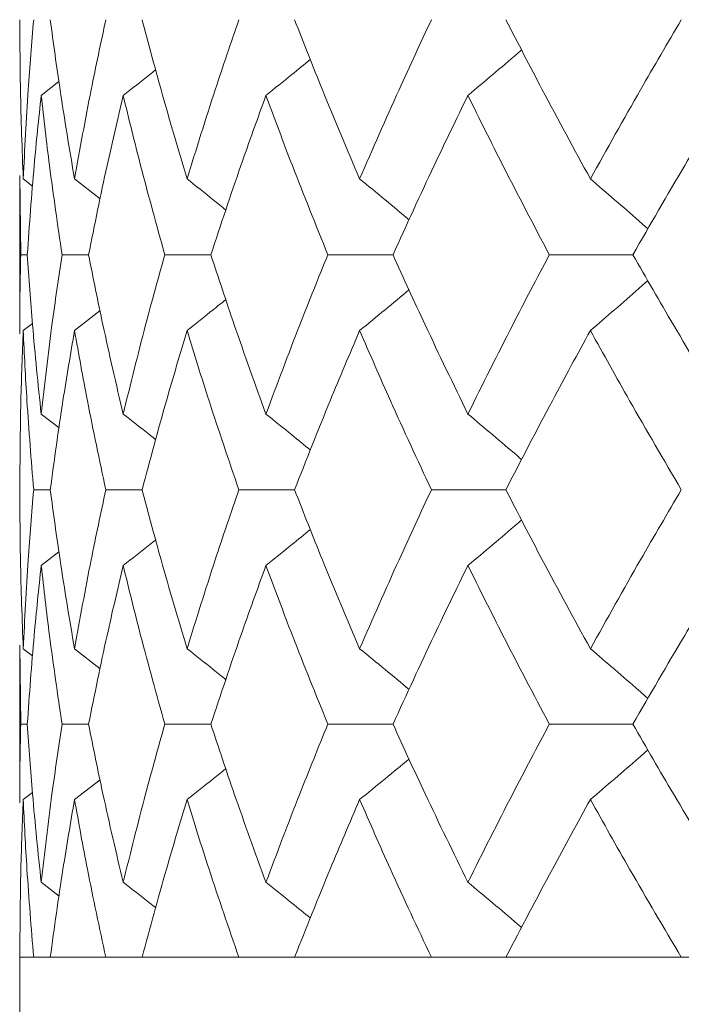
# Model space of a CAD drawing. Header units: inches. Extents: x -4.1 to 23, y -7 to 14.8.
# Tile 83 of 139: x 11.384 to 11.556, y 2.31 to 2.566. Entities that reach past the tile are written whole.
import ezdxf

# ---------------------------------------------------------------- set-up
doc = ezdxf.new("R2010")
doc.units = ezdxf.units.IN
doc.header["$MEASUREMENT"] = 0

msp = doc.modelspace()

# ---------------------------------------------------------------- linework, layer by layer
at = {"color": 7, "linetype": 'Continuous', "lineweight": 15}
for p, q in [((11.38959, 2.5465), (11.3942, 2.55009)), ((11.38405, 2.52568), (11.38405, 2.48448)), ((11.38428, 2.50508), (11.38408, 2.52568)), ((11.38492, 2.5248), (11.38736, 2.52291)), ((11.39826, 2.5248), (11.40492, 2.51959)), ((11.38599, 2.50508), (11.38428, 2.50508)), ((11.40191, 2.50508), (11.39502, 2.50508)), ((11.43371, 2.50508), (11.42173, 2.50508)), ((11.48106, 2.50508), (11.46412, 2.50508)), ((11.54342, 2.50508), (11.5217, 2.50508)), ((11.39826, 2.48536), (11.40489, 2.49054)), ((11.38492, 2.48536), (11.38732, 2.48721)), ((11.38959, 2.46366), (11.39424, 2.46004)), ((11.39195, 2.44396), (11.38764, 2.44396)), ((11.41584, 2.44396), (11.4064, 2.44396)), ((11.45547, 2.44396), (11.44099, 2.44396)), ((11.5104, 2.44396), (11.49104, 2.44396)), ((11.38959, 2.42427), (11.3942, 2.42785)), ((11.38405, 2.40351), (11.38405, 2.36254)), ((11.38428, 2.383), (11.38408, 2.40351)), ((11.38492, 2.40263), (11.38736, 2.40075)), ((11.39826, 2.40263), (11.40492, 2.39744)), ((11.38599, 2.383), (11.38428, 2.383)), ((11.40191, 2.383), (11.39502, 2.383)), ((11.43371, 2.383), (11.42173, 2.383)), ((11.48106, 2.383), (11.46412, 2.383)), ((11.54342, 2.383), (11.5217, 2.383)), ((11.39826, 2.3634), (11.40489, 2.36855)), ((11.38492, 2.3634), (11.38732, 2.36525)), ((11.38959, 2.34189), (11.39424, 2.3383)), ((11.38405, 2.32238), (11.38405, 2.14238)), ((11.38405, 2.32238), (14.32005, 2.32238)), ((11.38764, 2.32238), (11.38405, 2.32238)), ((11.4064, 2.32238), (11.39195, 2.32238)), ((11.44099, 2.32238), (11.41584, 2.32238)), ((11.49104, 2.32238), (11.45547, 2.32238)), ((11.55601, 2.32238), (11.5104, 2.32238))]:
    msp.add_line(p, q, dxfattribs=at)
for points, knots in [([(11.38492, 2.5248), (11.38464, 2.53254), (11.38412, 2.54634), (11.38407, 2.56014), (11.38405, 2.5662)], [0, 0, 0, 0, 0.560136, 1, 1, 1, 1]), ([(11.38492, 2.5248), (11.38531, 2.53254), (11.38599, 2.54634), (11.38714, 2.56014), (11.38764, 2.5662)], [0, 0, 0, 0, 0.560136, 1, 1, 1, 1]), ([(11.39826, 2.5248), (11.39696, 2.53254), (11.39463, 2.54634), (11.39277, 2.56014), (11.39195, 2.5662)], [0, 0, 0, 0, 0.560136, 1, 1, 1, 1]), ([(11.39826, 2.5248), (11.39965, 2.53254), (11.40215, 2.54634), (11.4051, 2.56014), (11.4064, 2.5662)], [0, 0, 0, 0, 0.5601361, 1, 1, 1, 1]), ([(11.42752, 2.5248), (11.42522, 2.53254), (11.42111, 2.54634), (11.41745, 2.56014), (11.41584, 2.5662)], [0, 0, 0, 0, 0.560136, 1, 1, 1, 1]), ([(11.42752, 2.5248), (11.42991, 2.53254), (11.43419, 2.54634), (11.43891, 2.56014), (11.44099, 2.5662)], [0, 0, 0, 0, 0.5601361, 1, 1, 1, 1]), ([(11.47239, 2.5248), (11.46911, 2.53254), (11.46326, 2.54634), (11.45785, 2.56014), (11.45547, 2.5662)], [0, 0, 0, 0, 0.560136, 1, 1, 1, 1]), ([(11.47239, 2.5248), (11.47576, 2.53254), (11.48177, 2.54634), (11.48821, 2.56014), (11.49104, 2.5662)], [0, 0, 0, 0, 0.560136, 1, 1, 1, 1]), ([(11.53237, 2.5248), (11.52816, 2.53254), (11.52064, 2.54634), (11.51353, 2.56014), (11.5104, 2.5662)], [0, 0, 0, 0, 0.560136, 1, 1, 1, 1]), ([(11.53237, 2.5248), (11.53668, 2.53254), (11.54436, 2.54634), (11.55245, 2.56014), (11.55601, 2.5662)], [0, 0, 0, 0, 0.560136, 1, 1, 1, 1]), ([(11.50053, 2.5465), (11.50268, 2.54831), (11.50699, 2.55193), (11.51165, 2.55587), (11.51413, 2.55803), (11.51449, 2.55834)], [0, 0, 0, 0, 0.461333, 0.922665, 1, 1, 1, 1]), ([(11.44803, 2.5465), (11.45027, 2.54831), (11.45413, 2.55142), (11.45796, 2.55457), (11.45956, 2.55589)], [0, 0, 0, 0, 0.580604, 1, 1, 1, 1]), ([(11.41091, 2.5465), (11.41322, 2.5483), (11.41604, 2.55052), (11.41884, 2.55276), (11.41936, 2.55318)], [0, 0, 0, 0, 0.814996, 1, 1, 1, 1]), ([(11.38599, 2.50508), (11.38654, 2.51281), (11.38751, 2.52662), (11.38895, 2.54043), (11.38959, 2.5465)], [0, 0, 0, 0, 0.5600706, 1, 1, 1, 1]), ([(11.39502, 2.50508), (11.39389, 2.51281), (11.39185, 2.52662), (11.39028, 2.54043), (11.38959, 2.5465)], [0, 0, 0, 0, 0.560071, 1, 1, 1, 1]), ([(11.40191, 2.50508), (11.40347, 2.51281), (11.40625, 2.52662), (11.40949, 2.54043), (11.41091, 2.5465)], [0, 0, 0, 0, 0.560071, 1, 1, 1, 1]), ([(11.42173, 2.50508), (11.41959, 2.51281), (11.41577, 2.52662), (11.4124, 2.54043), (11.41091, 2.5465)], [0, 0, 0, 0, 0.5600706, 1, 1, 1, 1]), ([(11.43371, 2.50508), (11.43627, 2.51281), (11.44082, 2.52662), (11.44583, 2.54043), (11.44803, 2.5465)], [0, 0, 0, 0, 0.560071, 1, 1, 1, 1]), ([(11.46412, 2.50508), (11.461, 2.51281), (11.45542, 2.52662), (11.45029, 2.54043), (11.44803, 2.5465)], [0, 0, 0, 0, 0.5600706, 1, 1, 1, 1]), ([(11.48106, 2.50508), (11.48458, 2.51281), (11.49086, 2.52662), (11.49758, 2.54043), (11.50053, 2.5465)], [0, 0, 0, 0, 0.560071, 1, 1, 1, 1]), ([(11.5217, 2.50508), (11.51764, 2.51281), (11.51038, 2.52662), (11.50354, 2.54043), (11.50053, 2.5465)], [0, 0, 0, 0, 0.5600706, 1, 1, 1, 1]), ([(11.54342, 2.50508), (11.54787, 2.51281), (11.55581, 2.52662), (11.56416, 2.54043), (11.56784, 2.5465)], [0, 0, 0, 0, 0.5600706, 1, 1, 1, 1]), ([(11.42752, 2.5248), (11.42979, 2.523), (11.43317, 2.52031), (11.43652, 2.51759), (11.43762, 2.5167)], [0, 0, 0, 0, 0.672904, 1, 1, 1, 1]), ([(11.47239, 2.5248), (11.47459, 2.523), (11.47889, 2.51947), (11.48315, 2.51589), (11.48523, 2.51414)], [0, 0, 0, 0, 0.511985, 1, 1, 1, 1]), ([(11.53237, 2.5248), (11.53448, 2.52299), (11.53869, 2.51938), (11.54367, 2.51504), (11.54653, 2.51249), (11.54732, 2.51179)], [0, 0, 0, 0, 0.42034, 0.840681, 1, 1, 1, 1]), ([(11.38408, 2.48448), (11.38407, 2.48527), (11.38399, 2.49214), (11.38414, 2.499), (11.38428, 2.50508)], [0, 0, 0, 0, 0.115039, 1, 1, 1, 1]), ([(11.38959, 2.46366), (11.38879, 2.47139), (11.38737, 2.4852), (11.38641, 2.499), (11.38599, 2.50508)], [0, 0, 0, 0, 0.559933, 1, 1, 1, 1]), ([(11.38959, 2.46366), (11.39048, 2.47139), (11.39207, 2.4852), (11.39412, 2.499), (11.39502, 2.50508)], [0, 0, 0, 0, 0.559933, 1, 1, 1, 1]), ([(11.41091, 2.46366), (11.40911, 2.47139), (11.40589, 2.4852), (11.40312, 2.499), (11.40191, 2.50508)], [0, 0, 0, 0, 0.559933, 1, 1, 1, 1]), ([(11.41091, 2.46366), (11.41281, 2.47139), (11.4162, 2.4852), (11.42004, 2.499), (11.42173, 2.50508)], [0, 0, 0, 0, 0.559933, 1, 1, 1, 1]), ([(11.44803, 2.46366), (11.44524, 2.47139), (11.44025, 2.4852), (11.43571, 2.499), (11.43371, 2.50508)], [0, 0, 0, 0, 0.559933, 1, 1, 1, 1]), ([(11.44803, 2.46366), (11.45092, 2.47139), (11.45607, 2.4852), (11.46166, 2.499), (11.46412, 2.50508)], [0, 0, 0, 0, 0.559933, 1, 1, 1, 1]), ([(11.50053, 2.46366), (11.49678, 2.47139), (11.49008, 2.4852), (11.48381, 2.499), (11.48106, 2.50508)], [0, 0, 0, 0, 0.559933, 1, 1, 1, 1]), ([(11.50053, 2.46366), (11.50437, 2.47139), (11.51123, 2.4852), (11.5185, 2.499), (11.5217, 2.50508)], [0, 0, 0, 0, 0.559933, 1, 1, 1, 1]), ([(11.56784, 2.46366), (11.56317, 2.47139), (11.55484, 2.4852), (11.54691, 2.499), (11.54342, 2.50508)], [0, 0, 0, 0, 0.559933, 1, 1, 1, 1]), ([(11.53237, 2.48536), (11.53448, 2.48717), (11.53869, 2.49078), (11.54367, 2.49512), (11.54652, 2.49767), (11.54731, 2.49837)], [0, 0, 0, 0, 0.42064, 0.84128, 1, 1, 1, 1]), ([(11.47239, 2.48536), (11.47459, 2.48717), (11.47888, 2.49069), (11.48314, 2.49426), (11.48522, 2.496)], [0, 0, 0, 0, 0.51264, 1, 1, 1, 1]), ([(11.42752, 2.48536), (11.42979, 2.48716), (11.43316, 2.48984), (11.43651, 2.49255), (11.4376, 2.49344)], [0, 0, 0, 0, 0.674489, 1, 1, 1, 1]), ([(11.38405, 2.44396), (11.38409, 2.45168), (11.38416, 2.46548), (11.38469, 2.47928), (11.38492, 2.48536)], [0, 0, 0, 0, 0.559868, 1, 1, 1, 1]), ([(11.38764, 2.44396), (11.38701, 2.45168), (11.38588, 2.46548), (11.38522, 2.47928), (11.38492, 2.48536)], [0, 0, 0, 0, 0.559868, 1, 1, 1, 1]), ([(11.39195, 2.44396), (11.393, 2.45168), (11.39489, 2.46548), (11.39723, 2.47928), (11.39826, 2.48536)], [0, 0, 0, 0, 0.5598675, 1, 1, 1, 1]), ([(11.4064, 2.44396), (11.40476, 2.45168), (11.40182, 2.46548), (11.39935, 2.47928), (11.39826, 2.48536)], [0, 0, 0, 0, 0.5598675, 1, 1, 1, 1]), ([(11.41584, 2.44396), (11.4179, 2.45168), (11.42158, 2.46548), (11.4257, 2.47928), (11.42752, 2.48536)], [0, 0, 0, 0, 0.559868, 1, 1, 1, 1]), ([(11.44099, 2.44396), (11.43836, 2.45168), (11.43365, 2.46548), (11.42939, 2.47928), (11.42752, 2.48536)], [0, 0, 0, 0, 0.559868, 1, 1, 1, 1]), ([(11.45547, 2.44396), (11.45851, 2.45168), (11.46394, 2.46548), (11.46981, 2.47928), (11.47239, 2.48536)], [0, 0, 0, 0, 0.5598675, 1, 1, 1, 1]), ([(11.49104, 2.44396), (11.48745, 2.45168), (11.48102, 2.46548), (11.47503, 2.47928), (11.47239, 2.48536)], [0, 0, 0, 0, 0.559868, 1, 1, 1, 1]), ([(11.5104, 2.44396), (11.51439, 2.45168), (11.52151, 2.46548), (11.52906, 2.47928), (11.53237, 2.48536)], [0, 0, 0, 0, 0.559868, 1, 1, 1, 1]), ([(11.55601, 2.44396), (11.55149, 2.45168), (11.54341, 2.46548), (11.53575, 2.47928), (11.53237, 2.48536)], [0, 0, 0, 0, 0.559868, 1, 1, 1, 1]), ([(11.41091, 2.46366), (11.41322, 2.46186), (11.41605, 2.45964), (11.41886, 2.45739), (11.41939, 2.45696)], [0, 0, 0, 0, 0.81232, 1, 1, 1, 1]), ([(11.44803, 2.46366), (11.45027, 2.46186), (11.45414, 2.45874), (11.45797, 2.45558), (11.45958, 2.45426)], [0, 0, 0, 0, 0.5796243, 1, 1, 1, 1]), ([(11.50053, 2.46366), (11.50268, 2.46185), (11.50699, 2.45824), (11.51165, 2.45429), (11.51414, 2.45212), (11.5145, 2.45181)], [0, 0, 0, 0, 0.460902, 0.921804, 1, 1, 1, 1]), ([(11.38492, 2.40263), (11.38464, 2.41034), (11.38412, 2.42411), (11.38407, 2.43789), (11.38405, 2.44396)], [0, 0, 0, 0, 0.55973, 1, 1, 1, 1]), ([(11.38492, 2.40263), (11.38531, 2.41034), (11.38599, 2.42411), (11.38714, 2.43789), (11.38764, 2.44396)], [0, 0, 0, 0, 0.55973, 1, 1, 1, 1]), ([(11.39826, 2.40263), (11.39696, 2.41034), (11.39463, 2.42411), (11.39277, 2.43789), (11.39195, 2.44396)], [0, 0, 0, 0, 0.55973, 1, 1, 1, 1]), ([(11.39826, 2.40263), (11.39965, 2.41034), (11.40215, 2.42411), (11.4051, 2.43789), (11.4064, 2.44396)], [0, 0, 0, 0, 0.55973, 1, 1, 1, 1]), ([(11.42752, 2.40263), (11.42522, 2.41034), (11.42111, 2.42411), (11.41745, 2.43789), (11.41584, 2.44396)], [0, 0, 0, 0, 0.55973, 1, 1, 1, 1]), ([(11.42752, 2.40263), (11.42991, 2.41034), (11.43419, 2.42411), (11.43891, 2.43789), (11.44099, 2.44396)], [0, 0, 0, 0, 0.55973, 1, 1, 1, 1]), ([(11.47239, 2.40263), (11.46911, 2.41034), (11.46326, 2.42411), (11.45785, 2.43789), (11.45547, 2.44396)], [0, 0, 0, 0, 0.55973, 1, 1, 1, 1]), ([(11.47239, 2.40263), (11.47576, 2.41034), (11.48177, 2.42411), (11.48821, 2.43789), (11.49104, 2.44396)], [0, 0, 0, 0, 0.55973, 1, 1, 1, 1]), ([(11.53237, 2.40263), (11.52816, 2.41034), (11.52063, 2.42411), (11.51353, 2.43789), (11.5104, 2.44396)], [0, 0, 0, 0, 0.55973, 1, 1, 1, 1]), ([(11.53237, 2.40263), (11.53668, 2.41034), (11.54436, 2.42411), (11.55245, 2.43789), (11.55601, 2.44396)], [0, 0, 0, 0, 0.55973, 1, 1, 1, 1]), ([(11.50053, 2.42427), (11.50269, 2.42608), (11.507, 2.42969), (11.51165, 2.43363), (11.51413, 2.43579), (11.51449, 2.4361)], [0, 0, 0, 0, 0.461504, 0.923007, 1, 1, 1, 1]), ([(11.44803, 2.42427), (11.45027, 2.42607), (11.45413, 2.42918), (11.45796, 2.43233), (11.45957, 2.43365)], [0, 0, 0, 0, 0.58084, 1, 1, 1, 1]), ([(11.41091, 2.42427), (11.41322, 2.42607), (11.41604, 2.42828), (11.41884, 2.43052), (11.41936, 2.43094)], [0, 0, 0, 0, 0.81537, 1, 1, 1, 1]), ([(11.38599, 2.383), (11.38654, 2.3907), (11.38752, 2.40444), (11.38895, 2.41821), (11.38959, 2.42427)], [0, 0, 0, 0, 0.559665, 1, 1, 1, 1]), ([(11.39502, 2.383), (11.39389, 2.3907), (11.39185, 2.40444), (11.39028, 2.41821), (11.38959, 2.42427)], [0, 0, 0, 0, 0.5596645, 1, 1, 1, 1]), ([(11.40191, 2.383), (11.40347, 2.3907), (11.40625, 2.40444), (11.40949, 2.41821), (11.41091, 2.42427)], [0, 0, 0, 0, 0.559665, 1, 1, 1, 1]), ([(11.42173, 2.383), (11.41959, 2.3907), (11.41577, 2.40444), (11.4124, 2.41821), (11.41091, 2.42427)], [0, 0, 0, 0, 0.559665, 1, 1, 1, 1]), ([(11.43371, 2.383), (11.43626, 2.3907), (11.44083, 2.40444), (11.44583, 2.41821), (11.44803, 2.42427)], [0, 0, 0, 0, 0.5596645, 1, 1, 1, 1]), ([(11.46412, 2.383), (11.461, 2.3907), (11.45542, 2.40444), (11.45029, 2.41821), (11.44803, 2.42427)], [0, 0, 0, 0, 0.559665, 1, 1, 1, 1]), ([(11.48106, 2.383), (11.48458, 2.3907), (11.49086, 2.40444), (11.49757, 2.41821), (11.50053, 2.42427)], [0, 0, 0, 0, 0.559665, 1, 1, 1, 1]), ([(11.5217, 2.383), (11.51764, 2.3907), (11.51038, 2.40444), (11.50354, 2.41821), (11.50053, 2.42427)], [0, 0, 0, 0, 0.559665, 1, 1, 1, 1]), ([(11.54342, 2.383), (11.54787, 2.3907), (11.55582, 2.40444), (11.56416, 2.41821), (11.56784, 2.42427)], [0, 0, 0, 0, 0.5596645, 1, 1, 1, 1]), ([(11.42752, 2.40263), (11.4298, 2.40083), (11.43317, 2.39816), (11.43653, 2.39545), (11.43762, 2.39457)], [0, 0, 0, 0, 0.674052, 1, 1, 1, 1]), ([(11.47239, 2.40263), (11.47459, 2.40083), (11.47889, 2.39732), (11.48316, 2.39376), (11.48523, 2.39202)], [0, 0, 0, 0, 0.512874, 1, 1, 1, 1]), ([(11.53237, 2.40263), (11.53448, 2.40083), (11.5387, 2.39722), (11.54368, 2.3929), (11.54654, 2.39037), (11.54731, 2.38967)], [0, 0, 0, 0, 0.421083, 0.842166, 1, 1, 1, 1]), ([(11.38408, 2.36254), (11.38407, 2.36332), (11.38399, 2.37013), (11.38414, 2.37696), (11.38428, 2.383)], [0, 0, 0, 0, 0.114506, 1, 1, 1, 1]), ([(11.38959, 2.34189), (11.38879, 2.34955), (11.38737, 2.36324), (11.38641, 2.37696), (11.38599, 2.383)], [0, 0, 0, 0, 0.559527, 1, 1, 1, 1]), ([(11.38959, 2.34189), (11.39048, 2.34955), (11.39207, 2.36324), (11.39412, 2.37696), (11.39502, 2.383)], [0, 0, 0, 0, 0.5595273, 1, 1, 1, 1]), ([(11.41091, 2.34189), (11.40911, 2.34955), (11.40589, 2.36324), (11.40312, 2.37696), (11.40191, 2.383)], [0, 0, 0, 0, 0.559527, 1, 1, 1, 1]), ([(11.41091, 2.34189), (11.41281, 2.34955), (11.4162, 2.36324), (11.42004, 2.37696), (11.42173, 2.383)], [0, 0, 0, 0, 0.559527, 1, 1, 1, 1]), ([(11.44803, 2.34189), (11.44524, 2.34955), (11.44025, 2.36324), (11.43571, 2.37696), (11.43371, 2.383)], [0, 0, 0, 0, 0.559527, 1, 1, 1, 1]), ([(11.44803, 2.34189), (11.45091, 2.34955), (11.45607, 2.36324), (11.46166, 2.37696), (11.46412, 2.383)], [0, 0, 0, 0, 0.559527, 1, 1, 1, 1]), ([(11.50053, 2.34189), (11.49678, 2.34955), (11.49008, 2.36324), (11.48382, 2.37696), (11.48106, 2.383)], [0, 0, 0, 0, 0.559527, 1, 1, 1, 1]), ([(11.50053, 2.34189), (11.50437, 2.34955), (11.51123, 2.36324), (11.5185, 2.37696), (11.5217, 2.383)], [0, 0, 0, 0, 0.559527, 1, 1, 1, 1]), ([(11.56784, 2.34189), (11.56317, 2.34955), (11.55483, 2.36324), (11.54691, 2.37696), (11.54342, 2.383)], [0, 0, 0, 0, 0.559527, 1, 1, 1, 1]), ([(11.53237, 2.3634), (11.53448, 2.36521), (11.5387, 2.36881), (11.54368, 2.37311), (11.54653, 2.37564), (11.54731, 2.37633)], [0, 0, 0, 0, 0.421667, 0.843334, 1, 1, 1, 1]), ([(11.47239, 2.3634), (11.4746, 2.3652), (11.47889, 2.3687), (11.48315, 2.37225), (11.48522, 2.37398)], [0, 0, 0, 0, 0.5139, 1, 1, 1, 1]), ([(11.42752, 2.3634), (11.4298, 2.3652), (11.43317, 2.36786), (11.43651, 2.37056), (11.4376, 2.37143)], [0, 0, 0, 0, 0.676171, 1, 1, 1, 1]), ([(11.38405, 2.32238), (11.38409, 2.33002), (11.38416, 2.34368), (11.38469, 2.35737), (11.38492, 2.3634)], [0, 0, 0, 0, 0.559462, 1, 1, 1, 1]), ([(11.38764, 2.32238), (11.38701, 2.33002), (11.38588, 2.34368), (11.38522, 2.35737), (11.38492, 2.3634)], [0, 0, 0, 0, 0.559462, 1, 1, 1, 1]), ([(11.39195, 2.32238), (11.393, 2.33002), (11.39489, 2.34368), (11.39723, 2.35737), (11.39826, 2.3634)], [0, 0, 0, 0, 0.559462, 1, 1, 1, 1]), ([(11.4064, 2.32238), (11.40476, 2.33002), (11.40182, 2.34368), (11.39935, 2.35737), (11.39826, 2.3634)], [0, 0, 0, 0, 0.559462, 1, 1, 1, 1]), ([(11.41584, 2.32238), (11.4179, 2.33002), (11.42158, 2.34368), (11.4257, 2.35737), (11.42752, 2.3634)], [0, 0, 0, 0, 0.559462, 1, 1, 1, 1]), ([(11.44099, 2.32238), (11.43836, 2.33002), (11.43365, 2.34368), (11.42939, 2.35737), (11.42752, 2.3634)], [0, 0, 0, 0, 0.559462, 1, 1, 1, 1]), ([(11.45547, 2.32238), (11.45851, 2.33002), (11.46394, 2.34368), (11.46981, 2.35737), (11.47239, 2.3634)], [0, 0, 0, 0, 0.559462, 1, 1, 1, 1]), ([(11.49104, 2.32238), (11.48745, 2.33002), (11.48102, 2.34368), (11.47503, 2.35737), (11.47239, 2.3634)], [0, 0, 0, 0, 0.559462, 1, 1, 1, 1]), ([(11.5104, 2.32238), (11.51439, 2.33002), (11.52152, 2.34368), (11.52905, 2.35737), (11.53237, 2.3634)], [0, 0, 0, 0, 0.559462, 1, 1, 1, 1]), ([(11.55601, 2.32238), (11.55149, 2.33002), (11.54341, 2.34368), (11.53575, 2.35737), (11.53237, 2.3634)], [0, 0, 0, 0, 0.559462, 1, 1, 1, 1]), ([(11.41091, 2.34189), (11.41322, 2.34009), (11.41606, 2.33789), (11.41887, 2.33567), (11.41938, 2.33525)], [0, 0, 0, 0, 0.81536, 1, 1, 1, 1]), ([(11.44803, 2.34189), (11.45028, 2.34009), (11.45414, 2.33701), (11.45798, 2.33388), (11.45958, 2.33257)], [0, 0, 0, 0, 0.581822, 1, 1, 1, 1]), ([(11.50053, 2.34189), (11.50269, 2.34009), (11.50702, 2.33649), (11.51167, 2.33258), (11.51415, 2.33045), (11.5145, 2.33015)], [0, 0, 0, 0, 0.4626684, 0.9253369, 1, 1, 1, 1])]:
    msp.add_open_spline(points, degree=3, knots=knots, dxfattribs=at)

doc.saveas('drawing.dxf')
